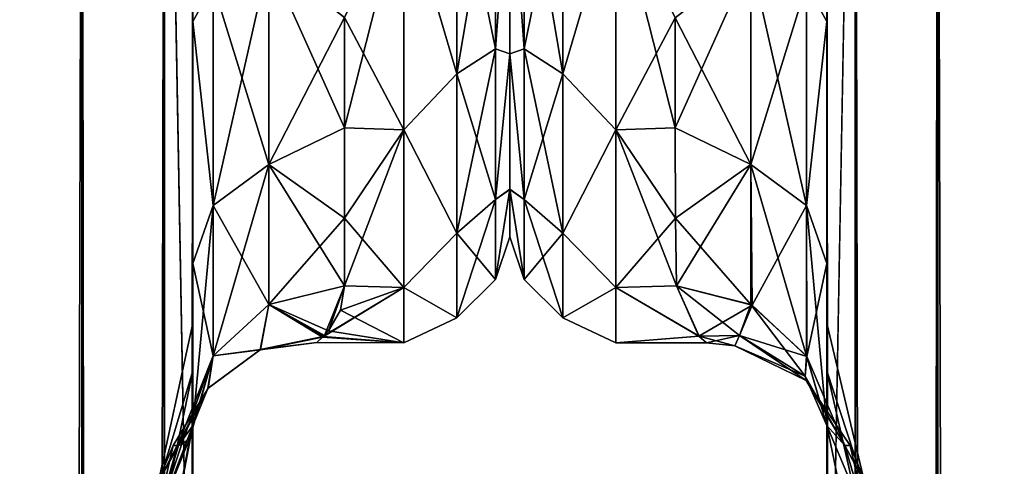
# Model space of a CAD drawing. Extents: x -23 to 470, y -1800 to 0.
# Tile 225 of 243: x 398 to 430, y -56 to -41. Entities that reach past the tile are written whole.
import ezdxf

# ---------------------------------------------------------------- set-up
doc = ezdxf.new("R2010")
doc.units = 0
doc.header["$LTSCALE"] = 61.050099
for name, color, linetype in [('421', 7, 'CONTINUOUS'), ('423', 7, 'CONTINUOUS'), ('425', 7, 'CONTINUOUS'), ('439', 7, 'CONTINUOUS'), ('443', 7, 'CONTINUOUS'), ('446', 7, 'CONTINUOUS'), ('449', 7, 'CONTINUOUS'), ('454', 7, 'CONTINUOUS'), ('455', 7, 'CONTINUOUS'), ('459', 7, 'CONTINUOUS'), ('475', 7, 'CONTINUOUS'), ('477', 7, 'CONTINUOUS'), ('482', 7, 'CONTINUOUS'), ('486', 7, 'CONTINUOUS'), ('488', 7, 'CONTINUOUS'), ('497', 7, 'CONTINUOUS'), ('498', 7, 'CONTINUOUS'), ('506', 7, 'CONTINUOUS'), ('509', 7, 'CONTINUOUS'), ('510', 7, 'CONTINUOUS'), ('512', 7, 'CONTINUOUS'), ('517', 7, 'CONTINUOUS'), ('535', 7, 'CONTINUOUS'), ('536', 7, 'CONTINUOUS')]:
    doc.layers.add(name, color=color, linetype=linetype)

msp = doc.modelspace()

# ---------------------------------------------------------------- linework, layer by layer
at = {"layer": '421', "linetype": 'CONTINUOUS'}
for points in [[(403.55, -51.35, 41.002), (403.55, -52.917, 33.148), (403.55, -12.5, 54), (403.55, -51.35, 41.002)], [(403.55, -12.5, 54), (403.55, -52.917, 33.148), (403.55, -31.824, 28.742), (403.55, -12.5, 54)], [(403.55, -52.918, 48.856), (403.55, -51.35, 41.002), (403.55, -12.5, 54), (403.55, -52.918, 48.856)], [(403.55, -57.387, 55.523), (403.55, -52.918, 48.856), (403.55, -12.5, 54), (403.55, -57.387, 55.523)], [(403.55, -13.067, 56.86), (403.55, -57.387, 55.523), (403.55, -12.5, 54), (403.55, -13.067, 56.86)], [(403.55, -12.5, -54), (403.55, -12.5, -24.51), (403.55, -52.917, -48.852), (403.55, -12.5, -54)], [(403.55, -52.917, -48.852), (403.55, -12.5, -24.51), (403.55, -51.35, -40.998), (403.55, -52.917, -48.852)], [(403.55, -51.35, -40.998), (403.55, -12.5, -24.51), (403.55, -21.765, -28.319), (403.55, -51.35, -40.998)], [(403.55, -13.067, -56.86), (403.55, -12.5, -54), (403.55, -57.384, -55.52), (403.55, -13.067, -56.86)], [(403.55, -57.384, -55.52), (403.55, -12.5, -54), (403.55, -52.917, -48.852), (403.55, -57.384, -55.52)], [(403.55, -13.5, 57.734), (403.55, -57.387, 55.523), (403.55, -13.067, 56.86), (403.55, -13.5, 57.734)], [(403.55, -13.5, -57.734), (403.55, -13.067, -56.86), (403.55, -64.08, -59.965), (403.55, -13.5, -57.734)], [(403.55, -64.08, -59.965), (403.55, -13.067, -56.86), (403.55, -57.384, -55.52), (403.55, -64.08, -59.965)], [(403.55, -14.695, 59.301), (403.55, -57.387, 55.523), (403.55, -13.5, 57.734), (403.55, -14.695, 59.301)], [(403.55, -14.695, -59.301), (403.55, -13.5, -57.734), (403.55, -64.08, -59.965), (403.55, -14.695, -59.301)], [(403.55, -64.083, 59.966), (403.55, -57.387, 55.523), (403.55, -14.695, 59.301), (403.55, -64.083, 59.966)], [(403.55, -16.266, 60.5), (403.55, -64.083, 59.966), (403.55, -14.695, 59.301), (403.55, -16.266, 60.5)], [(403.55, -16.266, -60.5), (403.55, -14.695, -59.301), (403.55, -64.08, -59.965), (403.55, -16.266, -60.5)], [(403.55, -17.135, 60.931), (403.55, -64.083, 59.966), (403.55, -16.266, 60.5), (403.55, -17.135, 60.931)], [(403.55, -17.135, -60.931), (403.55, -16.266, -60.5), (403.55, -71.85, -61.5), (403.55, -17.135, -60.931)], [(403.55, -71.85, -61.5), (403.55, -16.266, -60.5), (403.55, -64.08, -59.965), (403.55, -71.85, -61.5)], [(403.55, -20, 61.5), (403.55, -64.083, 59.966), (403.55, -17.135, 60.931), (403.55, -20, 61.5)], [(403.55, -20, -61.5), (403.55, -17.135, -60.931), (403.55, -71.85, -61.5), (403.55, -20, -61.5)], [(403.55, -71.85, 61.5), (403.55, -64.083, 59.966), (403.55, -20, 61.5), (403.55, -71.85, 61.5)], [(403.55, -52.918, -33.144), (403.55, -51.35, -40.998), (403.55, -21.765, -28.319), (403.55, -52.918, -33.144)], [(403.55, -31.824, -28.742), (403.55, -52.918, -33.144), (403.55, -21.765, -28.319), (403.55, -31.824, -28.742)], [(403.55, -52.917, 33.148), (403.55, -57.384, 26.48), (403.55, -31.824, 28.742), (403.55, -52.917, 33.148)], [(403.55, -31.824, 28.742), (403.55, -57.384, 26.48), (403.55, -41.401, 25.714), (403.55, -31.824, 28.742)], [(403.55, -57.387, -26.477), (403.55, -52.918, -33.144), (403.55, -31.824, -28.742), (403.55, -57.387, -26.477)], [(403.55, -41.401, -25.714), (403.55, -57.387, -26.477), (403.55, -31.824, -28.742), (403.55, -41.401, -25.714)], [(403.55, -64.08, 22.035), (403.55, -71.85, 20.5), (403.55, -41.401, 25.714), (403.55, -64.08, 22.035)], [(403.55, -41.401, 25.714), (403.55, -71.85, 20.5), (403.55, -49.38, 19.586), (403.55, -41.401, 25.714)], [(403.55, -57.384, 26.48), (403.55, -64.08, 22.035), (403.55, -41.401, 25.714), (403.55, -57.384, 26.48)], [(403.55, -64.083, -22.034), (403.55, -57.387, -26.477), (403.55, -41.401, -25.714), (403.55, -64.083, -22.034)], [(403.55, -49.379, -19.586), (403.55, -64.083, -22.034), (403.55, -41.401, -25.714), (403.55, -49.379, -19.586)], [(403.55, -71.85, -20.5), (403.55, -64.083, -22.034), (403.55, -49.379, -19.586), (403.55, -71.85, -20.5)], [(403.55, -65.15, -19.375), (403.55, -71.85, -20.5), (403.55, -49.379, -19.586), (403.55, -65.15, -19.375)], [(403.55, -59.263, -16.18), (403.55, -65.15, -19.375), (403.55, -49.379, -19.586), (403.55, -59.263, -16.18)], [(403.55, -54.723, -11.265), (403.55, -59.263, -16.18), (403.55, -49.379, -19.586), (403.55, -54.723, -11.265)], [(403.55, -59.281, 16.193), (403.55, -54.723, 11.265), (403.55, -49.38, 19.586), (403.55, -59.281, 16.193)], [(403.55, -65.203, 19.391), (403.55, -59.281, 16.193), (403.55, -49.38, 19.586), (403.55, -65.203, 19.391)], [(403.55, -71.85, 20.5), (403.55, -65.203, 19.391), (403.55, -49.38, 19.586), (403.55, -71.85, 20.5)]]:
    msp.add_3dface(points, dxfattribs=at)
at = {"layer": '423', "linetype": 'CONTINUOUS'}
for points in [[(414, -7.5, 0), (414, -9.067, 7.854), (414, -48.5, 0), (414, -7.5, 0)], [(414, -9.068, -7.855), (414, -7.5, 0), (414, -46.933, -7.854), (414, -9.068, -7.855)], [(414, -46.933, -7.854), (414, -7.5, 0), (414, -48.5, 0), (414, -46.933, -7.854)], [(414, -9.067, 7.854), (414, -13.536, 14.522), (414, -46.932, 7.855), (414, -9.067, 7.854)], [(414, -48.5, 0), (414, -9.067, 7.854), (414, -46.932, 7.855), (414, -48.5, 0)], [(414, -13.536, -14.522), (414, -9.068, -7.855), (414, -42.464, -14.522), (414, -13.536, -14.522)], [(414, -42.464, -14.522), (414, -9.068, -7.855), (414, -46.933, -7.854), (414, -42.464, -14.522)], [(414, -13.536, 14.522), (414, -20.235, 18.966), (414, -42.464, 14.522), (414, -13.536, 14.522)], [(414, -46.932, 7.855), (414, -13.536, 14.522), (414, -42.464, 14.522), (414, -46.932, 7.855)], [(414, -35.765, -18.966), (414, -13.536, -14.522), (414, -42.464, -14.522), (414, -35.765, -18.966)], [(414, -42.464, 14.522), (414, -20.235, 18.966), (414, -35.766, 18.966), (414, -42.464, 14.522)]]:
    msp.add_3dface(points, dxfattribs=at)
at = {"layer": '425', "linetype": 'CONTINUOUS'}
for points in [[(410.5, -44.971, 16.971), (410.5, -37.184, 22.173), (408.55, -44.9, 17.041), (410.5, -44.971, 16.971)], [(408.55, -44.9, 17.041), (410.5, -37.184, 22.173), (408.55, -41.271, 19.997), (408.55, -44.9, 17.041)], [(410.5, -37.184, -22.173), (410.5, -44.971, -16.971), (408.55, -41.271, -19.997), (410.5, -37.184, -22.173)], [(408.55, -41.271, -19.997), (410.5, -44.971, -16.971), (408.55, -44.9, -17.041), (408.55, -41.271, -19.997)], [(408.55, -47.886, 13.437), (410.5, -44.971, 16.971), (408.55, -44.9, 17.041), (408.55, -47.886, 13.437)], [(408.55, -44.9, -17.041), (410.5, -44.971, -16.971), (408.55, -47.886, -13.437), (408.55, -44.9, -17.041)], [(410.5, -50.173, 9.184), (410.5, -44.971, 16.971), (408.55, -50.115, 9.323), (410.5, -50.173, 9.184)], [(408.55, -50.115, 9.323), (410.5, -44.971, 16.971), (408.55, -47.886, 13.437), (408.55, -50.115, 9.323)], [(410.5, -44.971, -16.971), (410.5, -50.173, -9.184), (408.55, -47.886, -13.437), (410.5, -44.971, -16.971)], [(408.55, -47.886, -13.437), (410.5, -50.173, -9.184), (408.55, -50.115, -9.323), (408.55, -47.886, -13.437)], [(410.5, -52, 0), (410.5, -50.173, 9.184), (407.826, -51.81, 3.015), (410.5, -52, 0)], [(407.826, -51.81, 3.015), (410.5, -50.173, 9.184), (407.885, -51.752, 3.441), (407.826, -51.81, 3.015)], [(407.885, -51.752, 3.441), (410.5, -50.173, 9.184), (408.55, -50.115, 9.323), (407.885, -51.752, 3.441)], [(408.55, -50.115, -9.323), (410.5, -50.173, -9.184), (408.412, -50.917, -7.127), (408.55, -50.115, -9.323)], [(410.5, -50.173, -9.184), (410.5, -52, 0), (408.412, -50.917, -7.127), (410.5, -50.173, -9.184)], [(408.412, -50.917, -7.127), (410.5, -52, 0), (408.021, -51.594, -4.394), (408.412, -50.917, -7.127)], [(408.021, -51.594, -4.394), (410.5, -52, 0), (407.844, -51.79, -3.171), (408.021, -51.594, -4.394)], [(407.844, -51.79, -3.171), (410.5, -52, 0), (407.637, -51.981, -0.961), (407.844, -51.79, -3.171)], [(407.637, -51.981, -0.961), (410.5, -52, 0), (407.826, -51.81, 3.015), (407.637, -51.981, -0.961)]]:
    msp.add_3dface(points, dxfattribs=at)
at = {"layer": '439', "linetype": 'CONTINUOUS'}
for points in [[(399.889, -1780, -70.339), (395.834, -1780, -73.048), (399.889, -20, -70.339), (399.889, -1780, -70.339)], [(399.889, -20, -70.339), (395.834, -1780, -73.048), (395.834, -20, -73.048), (399.889, -20, -70.339)], [(402.598, -1780, -66.284), (399.889, -1780, -70.339), (402.598, -20, -66.284), (402.598, -1780, -66.284)], [(402.598, -20, -66.284), (399.889, -1780, -70.339), (399.889, -20, -70.339), (402.598, -20, -66.284)], [(403.55, -20, -61.5), (403.55, -71.85, -61.5), (402.598, -1780, -66.284), (403.55, -20, -61.5)], [(403.55, -20, -61.5), (402.598, -1780, -66.284), (402.598, -20, -66.284), (403.55, -20, -61.5)]]:
    msp.add_3dface(points, dxfattribs=at)
at = {"layer": '443', "linetype": 'CONTINUOUS'}
for points in [[(395.834, -1780, 73.048), (399.889, -1780, 70.339), (395.834, -20, 73.048), (395.834, -1780, 73.048)], [(395.834, -20, 73.048), (399.889, -1780, 70.339), (399.889, -20, 70.339), (395.834, -20, 73.048)], [(399.889, -1780, 70.339), (402.598, -1780, 66.284), (399.889, -20, 70.339), (399.889, -1780, 70.339)], [(399.889, -20, 70.339), (402.598, -1780, 66.284), (402.598, -20, 66.284), (399.889, -20, 70.339)], [(403.55, -71.85, 61.5), (403.55, -20, 61.5), (402.598, -20, 66.284), (403.55, -71.85, 61.5)], [(403.55, -1728.15, 61.5), (403.55, -71.85, 61.5), (402.598, -20, 66.284), (403.55, -1728.15, 61.5)], [(403.55, -1780, 61.5), (403.55, -1728.15, 61.5), (402.598, -20, 66.284), (403.55, -1780, 61.5)], [(402.598, -1780, 66.284), (403.55, -1780, 61.5), (402.598, -20, 66.284), (402.598, -1780, 66.284)]]:
    msp.add_3dface(points, dxfattribs=at)
at = {"layer": '446', "linetype": 'CONTINUOUS'}
for points in [[(403.55, -52.917, -48.852), (403.55, -51.35, -40.998), (402.324, -56.978, -43.622), (403.55, -52.917, -48.852)], [(403.55, -51.35, -40.998), (403.55, -52.918, -33.144), (402.324, -56.978, -38.378), (403.55, -51.35, -40.998)], [(402.324, -56.978, -43.622), (403.55, -51.35, -40.998), (402.324, -56.978, -38.378), (402.324, -56.978, -43.622)], [(403.55, -57.384, -55.52), (403.55, -52.917, -48.852), (402.324, -58.772, -48.551), (403.55, -57.384, -55.52)], [(402.324, -58.772, -48.551), (403.55, -52.917, -48.852), (402.324, -56.978, -43.622), (402.324, -58.772, -48.551)], [(403.55, -52.918, -33.144), (403.55, -57.387, -26.477), (402.324, -58.772, -33.449), (403.55, -52.918, -33.144)], [(402.324, -56.978, -38.378), (403.55, -52.918, -33.144), (402.324, -58.772, -33.449), (402.324, -56.978, -38.378)]]:
    msp.add_3dface(points, dxfattribs=at)
at = {"layer": '449', "linetype": 'CONTINUOUS'}
for points in [[(403.55, -52.917, 33.148), (403.55, -51.35, 41.002), (402.324, -56.978, 38.378), (403.55, -52.917, 33.148)], [(403.55, -51.35, 41.002), (403.55, -52.918, 48.856), (402.324, -56.978, 43.622), (403.55, -51.35, 41.002)], [(402.324, -56.978, 38.378), (403.55, -51.35, 41.002), (402.324, -56.978, 43.622), (402.324, -56.978, 38.378)], [(403.55, -57.384, 26.48), (403.55, -52.917, 33.148), (402.324, -58.772, 33.449), (403.55, -57.384, 26.48)], [(402.324, -58.772, 33.449), (403.55, -52.917, 33.148), (402.324, -56.978, 38.378), (402.324, -58.772, 33.449)], [(403.55, -52.918, 48.856), (403.55, -57.387, 55.523), (402.324, -58.772, 48.551), (403.55, -52.918, 48.856)], [(402.324, -56.978, 43.622), (403.55, -52.918, 48.856), (402.324, -58.772, 48.551), (402.324, -56.978, 43.622)]]:
    msp.add_3dface(points, dxfattribs=at)
at = {"layer": '454', "linetype": 'CONTINUOUS'}
for points in [[(403.55, -41.401, -25.714), (403.55, -31.824, -28.742), (404.219, -40.18, -23.537), (403.55, -41.401, -25.714)], [(406.05, -46.116, -16.745), (404.219, -40.18, -23.537), (406.051, -39.338, -21.909), (406.05, -46.116, -16.745)], [(408.55, -44.9, -17.041), (406.05, -46.116, -16.745), (406.051, -39.338, -21.909), (408.55, -44.9, -17.041)], [(408.55, -41.271, -19.997), (408.55, -44.9, -17.041), (406.051, -39.338, -21.909), (408.55, -41.271, -19.997)], [(404.219, -47.461, -17.989), (403.55, -41.401, -25.714), (404.219, -40.18, -23.537), (404.219, -47.461, -17.989)], [(404.219, -47.461, -17.989), (404.219, -40.18, -23.537), (406.05, -46.116, -16.745), (404.219, -47.461, -17.989)], [(403.55, -49.379, -19.586), (403.55, -41.401, -25.714), (404.219, -47.461, -17.989), (403.55, -49.379, -19.586)], [(408.55, -44.9, -17.041), (408.55, -47.886, -13.437), (406.05, -46.116, -16.745), (408.55, -44.9, -17.041)], [(406.05, -50.733, -9.583), (404.219, -47.461, -17.989), (406.05, -46.116, -16.745), (406.05, -50.733, -9.583)], [(408.55, -47.886, -13.437), (408.55, -50.115, -9.323), (406.05, -46.116, -16.745), (408.55, -47.886, -13.437)], [(408.55, -50.115, -9.323), (406.05, -50.733, -9.583), (406.05, -46.116, -16.745), (408.55, -50.115, -9.323)], [(404.219, -52.421, -10.295), (403.55, -49.379, -19.586), (404.219, -47.461, -17.989), (404.219, -52.421, -10.295)], [(406.05, -50.733, -9.583), (404.219, -52.421, -10.295), (404.219, -47.461, -17.989), (406.05, -50.733, -9.583)], [(403.55, -54.723, -11.265), (403.55, -49.379, -19.586), (404.219, -52.421, -10.295), (403.55, -54.723, -11.265)]]:
    msp.add_3dface(points, dxfattribs=at)
at = {"layer": '455', "linetype": 'CONTINUOUS'}
for points in [[(403.55, -31.824, 28.742), (403.55, -41.401, 25.714), (404.219, -40.18, 23.537), (403.55, -31.824, 28.742)], [(404.219, -40.18, 23.537), (404.219, -47.461, 17.989), (406.051, -39.338, 21.909), (404.219, -40.18, 23.537)], [(406.051, -39.338, 21.909), (404.219, -47.461, 17.989), (406.05, -46.116, 16.745), (406.051, -39.338, 21.909)], [(408.55, -41.271, 19.997), (406.051, -39.338, 21.909), (406.05, -46.116, 16.745), (408.55, -41.271, 19.997)], [(404.219, -40.18, 23.537), (403.55, -41.401, 25.714), (404.219, -47.461, 17.989), (404.219, -40.18, 23.537)], [(403.55, -41.401, 25.714), (403.55, -49.38, 19.586), (404.219, -47.461, 17.989), (403.55, -41.401, 25.714)], [(408.55, -44.9, 17.041), (408.55, -41.271, 19.997), (406.05, -46.116, 16.745), (408.55, -44.9, 17.041)], [(408.55, -47.886, 13.437), (408.55, -44.9, 17.041), (406.05, -46.116, 16.745), (408.55, -47.886, 13.437)], [(404.219, -47.461, 17.989), (404.219, -52.421, 10.295), (406.05, -46.116, 16.745), (404.219, -47.461, 17.989)], [(406.05, -46.116, 16.745), (404.219, -52.421, 10.295), (406.05, -50.733, 9.583), (406.05, -46.116, 16.745)], [(408.55, -47.886, 13.437), (406.05, -46.116, 16.745), (406.05, -50.733, 9.583), (408.55, -47.886, 13.437)], [(403.55, -49.38, 19.586), (403.55, -54.723, 11.265), (404.219, -47.461, 17.989), (403.55, -49.38, 19.586)], [(404.219, -47.461, 17.989), (403.55, -54.723, 11.265), (404.219, -52.421, 10.295), (404.219, -47.461, 17.989)], [(408.55, -50.115, 9.323), (408.55, -47.886, 13.437), (406.05, -50.733, 9.583), (408.55, -50.115, 9.323)]]:
    msp.add_3dface(points, dxfattribs=at)
at = {"layer": '459', "linetype": 'CONTINUOUS'}
for points in [[(413.532, -35.609, -20.907), (413.532, -42.301, -17.043), (412.25, -36.048, -22.112), (413.532, -35.609, -20.907)], [(413.532, -42.301, 17.043), (413.532, -35.609, 20.907), (412.25, -43.125, 18.026), (413.532, -42.301, 17.043)], [(412.25, -43.125, 18.026), (413.532, -35.609, 20.907), (412.25, -36.048, 22.112), (412.25, -43.125, 18.026)], [(413.532, -35.609, -20.907), (414, -35.765, -18.966), (413.532, -42.301, -17.043), (413.532, -35.609, -20.907)], [(413.532, -42.301, 17.043), (414, -35.766, 18.966), (413.532, -35.609, 20.907), (413.532, -42.301, 17.043)], [(414, -35.765, -18.966), (414, -42.464, -14.522), (413.532, -42.301, -17.043), (414, -35.765, -18.966)], [(414, -42.464, 14.522), (414, -35.766, 18.966), (413.532, -42.301, 17.043), (414, -42.464, 14.522)], [(410.5, -37.184, 22.173), (412.25, -43.125, 18.026), (412.25, -36.048, 22.112), (410.5, -37.184, 22.173)], [(410.5, -37.184, -22.173), (412.25, -36.048, -22.112), (412.25, -43.125, -18.026), (410.5, -37.184, -22.173)], [(412.25, -36.048, -22.112), (413.532, -42.301, -17.043), (412.25, -43.125, -18.026), (412.25, -36.048, -22.112)], [(410.5, -37.184, 22.173), (410.5, -44.971, 16.971), (412.25, -43.125, 18.026), (410.5, -37.184, 22.173)], [(410.5, -44.971, -16.971), (410.5, -37.184, -22.173), (412.25, -43.125, -18.026), (410.5, -44.971, -16.971)], [(413.532, -42.301, -17.043), (413.532, -47.268, -11.124), (412.25, -43.125, -18.026), (413.532, -42.301, -17.043)], [(413.532, -47.268, 11.124), (413.532, -42.301, 17.043), (412.25, -48.379, 11.766), (413.532, -47.268, 11.124)], [(412.25, -48.379, 11.766), (413.532, -42.301, 17.043), (412.25, -43.125, 18.026), (412.25, -48.379, 11.766)], [(413.532, -42.301, -17.043), (414, -42.464, -14.522), (413.532, -47.268, -11.124), (413.532, -42.301, -17.043)], [(413.532, -47.268, 11.124), (414, -42.464, 14.522), (413.532, -42.301, 17.043), (413.532, -47.268, 11.124)], [(414, -42.464, -14.522), (414, -46.933, -7.854), (413.532, -47.268, -11.124), (414, -42.464, -14.522)], [(414, -46.932, 7.855), (414, -42.464, 14.522), (413.532, -47.268, 11.124), (414, -46.932, 7.855)], [(410.5, -44.971, 16.971), (412.25, -48.379, 11.766), (412.25, -43.125, 18.026), (410.5, -44.971, 16.971)], [(410.5, -44.971, -16.971), (412.25, -43.125, -18.026), (412.25, -48.379, -11.766), (410.5, -44.971, -16.971)], [(412.25, -43.125, -18.026), (413.532, -47.268, -11.124), (412.25, -48.379, -11.766), (412.25, -43.125, -18.026)], [(410.5, -44.971, 16.971), (410.5, -50.173, 9.184), (412.25, -48.379, 11.766), (410.5, -44.971, 16.971)], [(410.5, -50.173, -9.184), (410.5, -44.971, -16.971), (412.25, -48.379, -11.766), (410.5, -50.173, -9.184)], [(414, -48.5, 0), (414, -46.932, 7.855), (413.532, -49.91, 3.863), (414, -48.5, 0)], [(413.532, -49.91, 3.863), (414, -46.932, 7.855), (413.532, -47.268, 11.124), (413.532, -49.91, 3.863)], [(414, -46.933, -7.854), (414, -48.5, 0), (413.532, -49.91, -3.863), (414, -46.933, -7.854)], [(413.532, -47.268, -11.124), (414, -46.933, -7.854), (413.532, -49.91, -3.863), (413.532, -47.268, -11.124)], [(413.532, -47.268, -11.124), (413.532, -49.91, -3.863), (412.25, -48.379, -11.766), (413.532, -47.268, -11.124)], [(413.532, -49.91, 3.863), (413.532, -47.268, 11.124), (412.25, -51.174, 4.086), (413.532, -49.91, 3.863)], [(412.25, -51.174, 4.086), (413.532, -47.268, 11.124), (412.25, -48.379, 11.766), (412.25, -51.174, 4.086)], [(410.5, -50.173, 9.184), (412.25, -51.174, 4.086), (412.25, -48.379, 11.766), (410.5, -50.173, 9.184)], [(410.5, -50.173, -9.184), (412.25, -48.379, -11.766), (412.25, -51.174, -4.086), (410.5, -50.173, -9.184)], [(412.25, -48.379, -11.766), (413.532, -49.91, -3.863), (412.25, -51.174, -4.086), (412.25, -48.379, -11.766)], [(413.532, -49.91, -3.863), (414, -48.5, 0), (413.532, -49.91, 3.863), (413.532, -49.91, -3.863)], [(413.532, -49.91, -3.863), (413.532, -49.91, 3.863), (412.25, -51.174, -4.086), (413.532, -49.91, -3.863)], [(412.25, -51.174, -4.086), (413.532, -49.91, 3.863), (412.25, -51.174, 4.086), (412.25, -51.174, -4.086)], [(410.5, -50.173, 9.184), (410.5, -52, 0), (412.25, -51.174, 4.086), (410.5, -50.173, 9.184)], [(410.5, -52, 0), (410.5, -50.173, -9.184), (412.25, -51.174, -4.086), (410.5, -52, 0)], [(410.5, -52, 0), (412.25, -51.174, -4.086), (412.25, -51.174, 4.086), (410.5, -52, 0)]]:
    msp.add_3dface(points, dxfattribs=at)
at = {"layer": '475', "linetype": 'CONTINUOUS'}
for points in [[(403.55, -54.723, 11.265), (403.55, -59.281, 16.193), (402.324, -61.171, 10.679), (403.55, -54.723, 11.265)], [(403.073, -55.382, 4.523), (403.55, -54.723, 11.265), (402.324, -57.898, 5.779), (403.073, -55.382, 4.523)], [(402.324, -57.898, 5.779), (403.55, -54.723, 11.265), (402.324, -61.171, 10.679), (402.324, -57.898, 5.779)], [(403.55, -59.263, -16.18), (403.55, -54.723, -11.265), (402.324, -61.171, -10.679), (403.55, -59.263, -16.18)], [(403.55, -54.723, -11.265), (403.452, -55.14, -8.906), (402.324, -61.171, -10.679), (403.55, -54.723, -11.265)], [(403.452, -55.14, -8.906), (403.173, -55.359, -5.709), (402.324, -57.898, -5.779), (403.452, -55.14, -8.906)], [(402.324, -61.171, -10.679), (403.452, -55.14, -8.906), (402.324, -57.898, -5.779), (402.324, -61.171, -10.679)], [(403.173, -55.359, -5.709), (403.046, -55.385, -4.176), (402.324, -57.898, -5.779), (403.173, -55.359, -5.709)], [(403.032, -55.384, 3.977), (403.073, -55.382, 4.523), (402.324, -56.748), (403.032, -55.384, 3.977)], [(402.324, -56.748), (403.073, -55.382, 4.523), (402.324, -57.898, 5.779), (402.324, -56.748)], [(402.898, -55.385, -1.286), (403.032, -55.384, 3.977), (402.324, -56.748), (402.898, -55.385, -1.286)], [(403.046, -55.385, -4.176), (402.898, -55.385, -1.286), (402.324, -57.898, -5.779), (403.046, -55.385, -4.176)], [(402.324, -57.898, -5.779), (402.898, -55.385, -1.286), (402.324, -56.748), (402.324, -57.898, -5.779)]]:
    msp.add_3dface(points, dxfattribs=at)
at = {"layer": '477', "linetype": 'CONTINUOUS'}
for points in [[(408.55, -50.115, -9.323), (408.021, -51.594, -4.394), (406.05, -50.733, -9.583), (408.55, -50.115, -9.323)], [(407.885, -51.752, 3.441), (408.55, -50.115, 9.323), (406.05, -50.733, 9.583), (407.885, -51.752, 3.441)], [(408.55, -50.115, -9.323), (408.412, -50.917, -7.127), (408.021, -51.594, -4.394), (408.55, -50.115, -9.323)], [(406.05, -50.733, 9.583), (404.219, -52.421, 10.295), (405.766, -52.224, 3.336), (406.05, -50.733, 9.583)], [(406.05, -50.733, -9.583), (405.777, -52.218, -3.345), (404.219, -52.421, -10.295), (406.05, -50.733, -9.583)], [(407.826, -51.81, 3.015), (406.05, -50.733, 9.583), (405.766, -52.224, 3.336), (407.826, -51.81, 3.015)], [(407.844, -51.79, -3.171), (405.777, -52.218, -3.345), (406.05, -50.733, -9.583), (407.844, -51.79, -3.171)], [(408.021, -51.594, -4.394), (407.844, -51.79, -3.171), (406.05, -50.733, -9.583), (408.021, -51.594, -4.394)], [(407.826, -51.81, 3.015), (407.885, -51.752, 3.441), (406.05, -50.733, 9.583), (407.826, -51.81, 3.015)], [(407.637, -51.981, -0.961), (407.826, -51.81, 3.015), (405.766, -52.224, 3.336), (407.637, -51.981, -0.961)], [(407.844, -51.79, -3.171), (407.637, -51.981, -0.961), (405.777, -52.218, -3.345), (407.844, -51.79, -3.171)], [(405.766, -52.224, 3.336), (404.219, -52.421, 10.295), (404.045, -53.497, 3.685), (405.766, -52.224, 3.336)], [(404.049, -53.492, -3.695), (405.766, -52.224, 3.336), (404.045, -53.497, 3.685), (404.049, -53.492, -3.695)], [(405.777, -52.218, -3.345), (404.049, -53.492, -3.695), (404.219, -52.421, -10.295), (405.777, -52.218, -3.345)], [(404.049, -53.492, -3.695), (405.777, -52.218, -3.345), (405.766, -52.224, 3.336), (404.049, -53.492, -3.695)], [(405.777, -52.218, -3.345), (407.637, -51.981, -0.961), (405.766, -52.224, 3.336), (405.777, -52.218, -3.345)], [(403.046, -55.385, -4.176), (403.173, -55.359, -5.709), (404.219, -52.421, -10.295), (403.046, -55.385, -4.176)], [(404.049, -53.492, -3.695), (403.046, -55.385, -4.176), (404.219, -52.421, -10.295), (404.049, -53.492, -3.695)], [(403.173, -55.359, -5.709), (403.452, -55.14, -8.906), (404.219, -52.421, -10.295), (403.173, -55.359, -5.709)], [(403.452, -55.14, -8.906), (403.55, -54.723, -11.265), (404.219, -52.421, -10.295), (403.452, -55.14, -8.906)], [(404.219, -52.421, 10.295), (403.55, -54.723, 11.265), (404.045, -53.497, 3.685), (404.219, -52.421, 10.295)], [(403.032, -55.384, 3.977), (402.898, -55.385, -1.286), (404.049, -53.492, -3.695), (403.032, -55.384, 3.977)], [(402.898, -55.385, -1.286), (403.046, -55.385, -4.176), (404.049, -53.492, -3.695), (402.898, -55.385, -1.286)], [(403.032, -55.384, 3.977), (404.049, -53.492, -3.695), (404.045, -53.497, 3.685), (403.032, -55.384, 3.977)], [(403.073, -55.382, 4.523), (403.032, -55.384, 3.977), (404.045, -53.497, 3.685), (403.073, -55.382, 4.523)], [(403.55, -54.723, 11.265), (403.073, -55.382, 4.523), (404.045, -53.497, 3.685), (403.55, -54.723, 11.265)]]:
    msp.add_3dface(points, dxfattribs=at)
at = {"layer": '482', "linetype": 'CONTINUOUS'}
for points in [[(424.45, -51.35, -40.998), (424.45, -52.918, -33.144), (424.45, -12.5, -54), (424.45, -51.35, -40.998)], [(424.45, -12.5, -54), (424.45, -52.918, -33.144), (424.45, -31.825, -28.742), (424.45, -12.5, -54)], [(424.45, -52.917, -48.852), (424.45, -51.35, -40.998), (424.45, -12.5, -54), (424.45, -52.917, -48.852)], [(424.45, -57.384, -55.52), (424.45, -52.917, -48.852), (424.45, -12.5, -54), (424.45, -57.384, -55.52)], [(424.45, -13.067, -56.86), (424.45, -57.384, -55.52), (424.45, -12.5, -54), (424.45, -13.067, -56.86)], [(424.45, -12.5, 54), (424.45, -12.5, 24.51), (424.45, -52.918, 48.856), (424.45, -12.5, 54)], [(424.45, -52.918, 48.856), (424.45, -12.5, 24.51), (424.45, -51.35, 41.002), (424.45, -52.918, 48.856)], [(424.45, -51.35, 41.002), (424.45, -12.5, 24.51), (424.45, -21.765, 28.319), (424.45, -51.35, 41.002)], [(424.45, -13.067, 56.86), (424.45, -12.5, 54), (424.45, -57.387, 55.523), (424.45, -13.067, 56.86)], [(424.45, -57.387, 55.523), (424.45, -12.5, 54), (424.45, -52.918, 48.856), (424.45, -57.387, 55.523)], [(424.45, -13.5, -57.734), (424.45, -57.384, -55.52), (424.45, -13.067, -56.86), (424.45, -13.5, -57.734)], [(424.45, -13.5, 57.734), (424.45, -13.067, 56.86), (424.45, -64.083, 59.966), (424.45, -13.5, 57.734)], [(424.45, -64.083, 59.966), (424.45, -13.067, 56.86), (424.45, -57.387, 55.523), (424.45, -64.083, 59.966)], [(424.45, -14.695, -59.301), (424.45, -57.384, -55.52), (424.45, -13.5, -57.734), (424.45, -14.695, -59.301)], [(424.45, -14.695, 59.301), (424.45, -13.5, 57.734), (424.45, -64.083, 59.966), (424.45, -14.695, 59.301)], [(424.45, -64.08, -59.965), (424.45, -57.384, -55.52), (424.45, -14.695, -59.301), (424.45, -64.08, -59.965)], [(424.45, -16.266, -60.5), (424.45, -64.08, -59.965), (424.45, -14.695, -59.301), (424.45, -16.266, -60.5)], [(424.45, -16.266, 60.5), (424.45, -14.695, 59.301), (424.45, -64.083, 59.966), (424.45, -16.266, 60.5)], [(424.45, -17.135, -60.931), (424.45, -64.08, -59.965), (424.45, -16.266, -60.5), (424.45, -17.135, -60.931)], [(424.45, -17.135, 60.931), (424.45, -16.266, 60.5), (424.45, -71.85, 61.5), (424.45, -17.135, 60.931)], [(424.45, -71.85, 61.5), (424.45, -16.266, 60.5), (424.45, -64.083, 59.966), (424.45, -71.85, 61.5)], [(424.45, -20, -61.5), (424.45, -64.08, -59.965), (424.45, -17.135, -60.931), (424.45, -20, -61.5)], [(424.45, -20, 61.5), (424.45, -17.135, 60.931), (424.45, -71.85, 61.5), (424.45, -20, 61.5)], [(424.45, -71.85, -61.5), (424.45, -64.08, -59.965), (424.45, -20, -61.5), (424.45, -71.85, -61.5)], [(424.45, -52.917, 33.148), (424.45, -51.35, 41.002), (424.45, -21.765, 28.319), (424.45, -52.917, 33.148)], [(424.45, -31.824, 28.742), (424.45, -52.917, 33.148), (424.45, -21.765, 28.319), (424.45, -31.824, 28.742)], [(424.45, -57.384, 26.48), (424.45, -52.917, 33.148), (424.45, -31.824, 28.742), (424.45, -57.384, 26.48)], [(424.45, -41.401, 25.714), (424.45, -57.384, 26.48), (424.45, -31.824, 28.742), (424.45, -41.401, 25.714)], [(424.45, -52.918, -33.144), (424.45, -57.387, -26.477), (424.45, -31.825, -28.742), (424.45, -52.918, -33.144)], [(424.45, -31.825, -28.742), (424.45, -57.387, -26.477), (424.45, -41.402, -25.714), (424.45, -31.825, -28.742)], [(424.45, -64.08, 22.035), (424.45, -57.384, 26.48), (424.45, -41.401, 25.714), (424.45, -64.08, 22.035)], [(424.45, -49.379, 19.586), (424.45, -64.08, 22.035), (424.45, -41.401, 25.714), (424.45, -49.379, 19.586)], [(424.45, -64.083, -22.034), (424.45, -71.85, -20.5), (424.45, -41.402, -25.714), (424.45, -64.083, -22.034)], [(424.45, -41.402, -25.714), (424.45, -71.85, -20.5), (424.45, -49.38, -19.586), (424.45, -41.402, -25.714)], [(424.45, -57.387, -26.477), (424.45, -64.083, -22.034), (424.45, -41.402, -25.714), (424.45, -57.387, -26.477)], [(424.45, -71.85, 20.5), (424.45, -64.08, 22.035), (424.45, -49.379, 19.586), (424.45, -71.85, 20.5)], [(424.45, -65.081, 19.353), (424.45, -71.85, 20.5), (424.45, -49.379, 19.586), (424.45, -65.081, 19.353)], [(424.45, -59.231, 16.154), (424.45, -65.081, 19.353), (424.45, -49.379, 19.586), (424.45, -59.231, 16.154)], [(424.45, -54.723, 11.265), (424.45, -59.231, 16.154), (424.45, -49.379, 19.586), (424.45, -54.723, 11.265)], [(424.45, -59.283, -16.194), (424.45, -54.723, -11.265), (424.45, -49.38, -19.586), (424.45, -59.283, -16.194)], [(424.45, -65.205, -19.392), (424.45, -59.283, -16.194), (424.45, -49.38, -19.586), (424.45, -65.205, -19.392)], [(424.45, -71.85, -20.5), (424.45, -65.205, -19.392), (424.45, -49.38, -19.586), (424.45, -71.85, -20.5)]]:
    msp.add_3dface(points, dxfattribs=at)
at = {"layer": '486', "linetype": 'CONTINUOUS'}
for points in [[(414, -7.5, 0), (414, -9.067, -7.854), (414, -48.5, 0), (414, -7.5, 0)], [(414, -9.068, 7.855), (414, -7.5, 0), (414, -46.933, 7.854), (414, -9.068, 7.855)], [(414, -46.933, 7.854), (414, -7.5, 0), (414, -48.5, 0), (414, -46.933, 7.854)], [(414, -9.067, -7.854), (414, -13.536, -14.522), (414, -46.932, -7.855), (414, -9.067, -7.854)], [(414, -48.5, 0), (414, -9.067, -7.854), (414, -46.932, -7.855), (414, -48.5, 0)], [(414, -13.536, 14.522), (414, -9.068, 7.855), (414, -42.464, 14.522), (414, -13.536, 14.522)], [(414, -42.464, 14.522), (414, -9.068, 7.855), (414, -46.933, 7.854), (414, -42.464, 14.522)], [(414, -13.536, -14.522), (414, -20.235, -18.966), (414, -42.464, -14.522), (414, -13.536, -14.522)], [(414, -46.932, -7.855), (414, -13.536, -14.522), (414, -42.464, -14.522), (414, -46.932, -7.855)], [(414, -35.765, 18.966), (414, -13.536, 14.522), (414, -42.464, 14.522), (414, -35.765, 18.966)], [(414, -42.464, -14.522), (414, -20.235, -18.966), (414, -35.766, -18.966), (414, -42.464, -14.522)]]:
    msp.add_3dface(points, dxfattribs=at)
at = {"layer": '488', "linetype": 'CONTINUOUS'}
for points in [[(417.5, -44.971, -16.971), (417.5, -37.184, -22.173), (419.446, -44.905, -17.036), (417.5, -44.971, -16.971)], [(419.446, -44.905, -17.036), (417.5, -37.184, -22.173), (419.45, -41.276, -19.994), (419.446, -44.905, -17.036)], [(417.5, -37.184, 22.173), (417.5, -44.971, 16.971), (419.45, -41.276, 19.994), (417.5, -37.184, 22.173)], [(419.45, -41.276, 19.994), (417.5, -44.971, 16.971), (419.446, -44.905, 17.036), (419.45, -41.276, 19.994)], [(419.461, -47.889, -13.433), (417.5, -44.971, -16.971), (419.446, -44.905, -17.036), (419.461, -47.889, -13.433)], [(419.446, -44.905, 17.036), (417.5, -44.971, 16.971), (419.461, -47.889, 13.433), (419.446, -44.905, 17.036)], [(417.5, -50.173, -9.184), (417.5, -44.971, -16.971), (419.5, -50.115, -9.323), (417.5, -50.173, -9.184)], [(419.5, -50.115, -9.323), (417.5, -44.971, -16.971), (419.461, -47.889, -13.433), (419.5, -50.115, -9.323)], [(417.5, -44.971, 16.971), (417.5, -50.173, 9.184), (419.461, -47.889, 13.433), (417.5, -44.971, 16.971)], [(419.461, -47.889, 13.433), (417.5, -50.173, 9.184), (419.5, -50.115, 9.323), (419.461, -47.889, 13.433)], [(420.239, -51.774, -3.283), (417.5, -50.173, -9.184), (419.5, -50.115, -9.323), (420.239, -51.774, -3.283)], [(419.5, -50.115, 9.323), (417.5, -50.173, 9.184), (420.237, -51.773, 3.295), (419.5, -50.115, 9.323)], [(417.5, -52, 0), (417.5, -50.173, -9.184), (420.239, -51.774, -3.283), (417.5, -52, 0)], [(417.5, -50.173, 9.184), (417.5, -52, 0), (420.237, -51.773, 3.295), (417.5, -50.173, 9.184)], [(420.237, -51.773, 3.295), (417.5, -52, 0), (420.486, -52, 0.013), (420.237, -51.773, 3.295)], [(420.486, -52, 0.013), (417.5, -52, 0), (420.239, -51.774, -3.283), (420.486, -52, 0.013)]]:
    msp.add_3dface(points, dxfattribs=at)
at = {"layer": '497', "linetype": 'CONTINUOUS'}
for points in [[(424.45, -20, 61.5), (424.45, -71.85, 61.5), (425.402, -1780, 66.284), (424.45, -20, 61.5)], [(424.45, -20, 61.5), (425.402, -1780, 66.284), (425.402, -20, 66.284), (424.45, -20, 61.5)], [(425.402, -1780, 66.284), (428.111, -1780, 70.339), (425.402, -20, 66.284), (425.402, -1780, 66.284)], [(428.111, -1780, 70.339), (428.111, -20, 70.339), (425.402, -20, 66.284), (428.111, -1780, 70.339)], [(428.111, -1780, 70.339), (432.16, -1780, 73.046), (428.111, -20, 70.339), (428.111, -1780, 70.339)], [(432.16, -1780, 73.046), (432.16, -20, 73.046), (428.111, -20, 70.339), (432.16, -1780, 73.046)]]:
    msp.add_3dface(points, dxfattribs=at)
at = {"layer": '498', "linetype": 'CONTINUOUS'}
for points in [[(424.45, -71.85, -61.5), (424.45, -20, -61.5), (425.402, -20, -66.284), (424.45, -71.85, -61.5)], [(424.45, -1728.15, -61.5), (424.45, -71.85, -61.5), (425.402, -20, -66.284), (424.45, -1728.15, -61.5)], [(424.45, -1780, -61.5), (424.45, -1728.15, -61.5), (425.402, -20, -66.284), (424.45, -1780, -61.5)], [(425.402, -1780, -66.284), (424.45, -1780, -61.5), (425.402, -20, -66.284), (425.402, -1780, -66.284)], [(428.111, -1780, -70.339), (425.402, -1780, -66.284), (428.111, -20, -70.339), (428.111, -1780, -70.339)], [(425.402, -1780, -66.284), (425.402, -20, -66.284), (428.111, -20, -70.339), (425.402, -1780, -66.284)], [(432.16, -1780, -73.046), (428.111, -1780, -70.339), (432.16, -20, -73.046), (432.16, -1780, -73.046)], [(428.111, -1780, -70.339), (428.111, -20, -70.339), (432.16, -20, -73.046), (428.111, -1780, -70.339)]]:
    msp.add_3dface(points, dxfattribs=at)
at = {"layer": '506', "linetype": 'CONTINUOUS'}
for points in [[(424.45, -52.918, -33.144), (424.45, -51.35, -40.998), (425.788, -57.003, -38.382), (424.45, -52.918, -33.144)], [(424.45, -51.35, -40.998), (424.45, -52.917, -48.852), (425.788, -57.003, -43.618), (424.45, -51.35, -40.998)], [(425.788, -57.003, -38.382), (424.45, -51.35, -40.998), (425.788, -57.003, -43.618), (425.788, -57.003, -38.382)], [(424.45, -52.917, -48.852), (424.45, -57.384, -55.52), (425.788, -58.793, -48.538), (424.45, -52.917, -48.852)], [(425.788, -57.003, -43.618), (424.45, -52.917, -48.852), (425.788, -58.793, -48.538), (425.788, -57.003, -43.618)], [(424.45, -57.387, -26.477), (424.45, -52.918, -33.144), (425.788, -58.793, -33.462), (424.45, -57.387, -26.477)], [(425.788, -58.793, -33.462), (424.45, -52.918, -33.144), (425.788, -57.003, -38.382), (425.788, -58.793, -33.462)]]:
    msp.add_3dface(points, dxfattribs=at)
at = {"layer": '509', "linetype": 'CONTINUOUS'}
for points in [[(424.45, -52.918, 48.856), (424.45, -51.35, 41.002), (425.788, -57.003, 43.618), (424.45, -52.918, 48.856)], [(424.45, -51.35, 41.002), (424.45, -52.917, 33.148), (425.788, -57.003, 38.382), (424.45, -51.35, 41.002)], [(425.788, -57.003, 43.618), (424.45, -51.35, 41.002), (425.788, -57.003, 38.382), (425.788, -57.003, 43.618)], [(424.45, -52.917, 33.148), (424.45, -57.384, 26.48), (425.788, -58.793, 33.462), (424.45, -52.917, 33.148)], [(425.788, -57.003, 38.382), (424.45, -52.917, 33.148), (425.788, -58.793, 33.462), (425.788, -57.003, 38.382)], [(424.45, -57.387, 55.523), (424.45, -52.918, 48.856), (425.788, -58.793, 48.538), (424.45, -57.387, 55.523)], [(425.788, -58.793, 48.538), (424.45, -52.918, 48.856), (425.788, -57.003, 43.618), (425.788, -58.793, 48.538)]]:
    msp.add_3dface(points, dxfattribs=at)
at = {"layer": '510', "linetype": 'CONTINUOUS'}
for points in [[(424.45, -41.401, 25.714), (424.45, -31.824, 28.742), (423.781, -40.18, 23.536), (424.45, -41.401, 25.714)], [(419.45, -41.276, 19.994), (419.446, -44.905, 17.036), (421.947, -39.338, 21.909), (419.45, -41.276, 19.994)], [(421.947, -39.338, 21.909), (419.446, -44.905, 17.036), (421.947, -46.115, 16.744), (421.947, -39.338, 21.909)], [(421.947, -39.338, 21.909), (421.947, -46.115, 16.744), (423.781, -40.18, 23.536), (421.947, -39.338, 21.909)], [(421.947, -46.115, 16.744), (423.781, -47.461, 17.988), (423.781, -40.18, 23.536), (421.947, -46.115, 16.744)], [(423.781, -47.461, 17.988), (424.45, -41.401, 25.714), (423.781, -40.18, 23.536), (423.781, -47.461, 17.988)], [(424.45, -49.379, 19.586), (424.45, -41.401, 25.714), (423.781, -47.461, 17.988), (424.45, -49.379, 19.586)], [(419.446, -44.905, 17.036), (419.461, -47.889, 13.433), (421.947, -46.115, 16.744), (419.446, -44.905, 17.036)], [(419.461, -47.889, 13.433), (419.5, -50.115, 9.323), (421.947, -46.115, 16.744), (419.461, -47.889, 13.433)], [(419.5, -50.115, 9.323), (421.994, -50.756, 9.593), (421.947, -46.115, 16.744), (419.5, -50.115, 9.323)], [(421.947, -46.115, 16.744), (421.994, -50.756, 9.593), (423.781, -47.461, 17.988), (421.947, -46.115, 16.744)], [(421.994, -50.756, 9.593), (423.797, -52.446, 10.305), (423.781, -47.461, 17.988), (421.994, -50.756, 9.593)], [(423.797, -52.446, 10.305), (424.45, -49.379, 19.586), (423.781, -47.461, 17.988), (423.797, -52.446, 10.305)], [(424.45, -54.723, 11.265), (424.45, -49.379, 19.586), (423.797, -52.446, 10.305), (424.45, -54.723, 11.265)]]:
    msp.add_3dface(points, dxfattribs=at)
at = {"layer": '512', "linetype": 'CONTINUOUS'}
for points in [[(424.45, -31.825, -28.742), (424.45, -41.402, -25.714), (423.781, -40.18, -23.536), (424.45, -31.825, -28.742)], [(421.947, -46.115, -16.744), (419.45, -41.276, -19.994), (421.947, -39.338, -21.908), (421.947, -46.115, -16.744)], [(421.947, -46.115, -16.744), (421.947, -39.338, -21.908), (423.781, -47.461, -17.988), (421.947, -46.115, -16.744)], [(421.947, -39.338, -21.908), (423.781, -40.18, -23.536), (423.781, -47.461, -17.988), (421.947, -39.338, -21.908)], [(423.781, -40.18, -23.536), (424.45, -41.402, -25.714), (423.781, -47.461, -17.988), (423.781, -40.18, -23.536)], [(419.446, -44.905, -17.036), (419.45, -41.276, -19.994), (421.947, -46.115, -16.744), (419.446, -44.905, -17.036)], [(424.45, -41.402, -25.714), (424.45, -49.38, -19.586), (423.781, -47.461, -17.988), (424.45, -41.402, -25.714)], [(419.461, -47.889, -13.433), (419.446, -44.905, -17.036), (421.947, -46.115, -16.744), (419.461, -47.889, -13.433)], [(421.947, -50.731, -9.582), (419.461, -47.889, -13.433), (421.947, -46.115, -16.744), (421.947, -50.731, -9.582)], [(421.947, -46.115, -16.744), (423.781, -47.461, -17.988), (423.781, -52.42, -10.294), (421.947, -46.115, -16.744)], [(421.947, -46.115, -16.744), (423.781, -52.42, -10.294), (421.947, -50.731, -9.582), (421.947, -46.115, -16.744)], [(424.45, -49.38, -19.586), (424.45, -54.723, -11.265), (423.781, -47.461, -17.988), (424.45, -49.38, -19.586)], [(423.781, -47.461, -17.988), (424.45, -54.723, -11.265), (423.781, -52.42, -10.294), (423.781, -47.461, -17.988)], [(419.5, -50.115, -9.323), (419.461, -47.889, -13.433), (421.947, -50.731, -9.582), (419.5, -50.115, -9.323)]]:
    msp.add_3dface(points, dxfattribs=at)
at = {"layer": '517', "linetype": 'CONTINUOUS'}
for points in [[(414.468, -35.609, 20.907), (414, -35.765, 18.966), (414.468, -42.301, 17.043), (414.468, -35.609, 20.907)], [(414.468, -42.301, -17.043), (414, -35.766, -18.966), (414.468, -35.609, -20.907), (414.468, -42.301, -17.043)], [(414.468, -35.609, 20.907), (414.468, -42.301, 17.043), (415.75, -36.048, 22.112), (414.468, -35.609, 20.907)], [(414.468, -42.301, -17.043), (414.468, -35.609, -20.907), (415.75, -43.125, -18.026), (414.468, -42.301, -17.043)], [(415.75, -43.125, -18.026), (414.468, -35.609, -20.907), (415.75, -36.048, -22.112), (415.75, -43.125, -18.026)], [(414, -35.765, 18.966), (414, -42.464, 14.522), (414.468, -42.301, 17.043), (414, -35.765, 18.966)], [(414, -42.464, -14.522), (414, -35.766, -18.966), (414.468, -42.301, -17.043), (414, -42.464, -14.522)], [(415.75, -36.048, 22.112), (414.468, -42.301, 17.043), (415.75, -43.125, 18.026), (415.75, -36.048, 22.112)], [(417.5, -37.184, -22.173), (415.75, -43.125, -18.026), (415.75, -36.048, -22.112), (417.5, -37.184, -22.173)], [(417.5, -37.184, 22.173), (415.75, -36.048, 22.112), (415.75, -43.125, 18.026), (417.5, -37.184, 22.173)], [(417.5, -37.184, -22.173), (417.5, -44.971, -16.971), (415.75, -43.125, -18.026), (417.5, -37.184, -22.173)], [(417.5, -44.971, 16.971), (417.5, -37.184, 22.173), (415.75, -43.125, 18.026), (417.5, -44.971, 16.971)], [(414.468, -42.301, 17.043), (414, -42.464, 14.522), (414.468, -47.268, 11.124), (414.468, -42.301, 17.043)], [(414.468, -47.268, -11.124), (414, -42.464, -14.522), (414.468, -42.301, -17.043), (414.468, -47.268, -11.124)], [(414, -42.464, 14.522), (414, -46.933, 7.854), (414.468, -47.268, 11.124), (414, -42.464, 14.522)], [(414, -46.932, -7.855), (414, -42.464, -14.522), (414.468, -47.268, -11.124), (414, -46.932, -7.855)], [(414.468, -42.301, 17.043), (414.468, -47.268, 11.124), (415.75, -43.125, 18.026), (414.468, -42.301, 17.043)], [(414.468, -47.268, -11.124), (414.468, -42.301, -17.043), (415.75, -48.379, -11.766), (414.468, -47.268, -11.124)], [(415.75, -48.379, -11.766), (414.468, -42.301, -17.043), (415.75, -43.125, -18.026), (415.75, -48.379, -11.766)], [(415.75, -43.125, 18.026), (414.468, -47.268, 11.124), (415.75, -48.379, 11.766), (415.75, -43.125, 18.026)], [(417.5, -44.971, -16.971), (415.75, -48.379, -11.766), (415.75, -43.125, -18.026), (417.5, -44.971, -16.971)], [(417.5, -44.971, 16.971), (415.75, -43.125, 18.026), (415.75, -48.379, 11.766), (417.5, -44.971, 16.971)], [(417.5, -44.971, -16.971), (417.5, -50.173, -9.184), (415.75, -48.379, -11.766), (417.5, -44.971, -16.971)], [(417.5, -50.173, 9.184), (417.5, -44.971, 16.971), (415.75, -48.379, 11.766), (417.5, -50.173, 9.184)], [(414, -48.5, 0), (414, -46.932, -7.855), (414.468, -49.91, -3.863), (414, -48.5, 0)], [(414.468, -49.91, -3.863), (414, -46.932, -7.855), (414.468, -47.268, -11.124), (414.468, -49.91, -3.863)], [(414, -46.933, 7.854), (414, -48.5, 0), (414.468, -49.91, 3.863), (414, -46.933, 7.854)], [(414.468, -47.268, 11.124), (414, -46.933, 7.854), (414.468, -49.91, 3.863), (414.468, -47.268, 11.124)], [(414.468, -47.268, 11.124), (414.468, -49.91, 3.863), (415.75, -48.379, 11.766), (414.468, -47.268, 11.124)], [(414.468, -49.91, -3.863), (414.468, -47.268, -11.124), (415.75, -51.174, -4.086), (414.468, -49.91, -3.863)], [(415.75, -51.174, -4.086), (414.468, -47.268, -11.124), (415.75, -48.379, -11.766), (415.75, -51.174, -4.086)], [(414.468, -49.91, 3.863), (414, -48.5, 0), (414.468, -49.91, -3.863), (414.468, -49.91, 3.863)], [(415.75, -48.379, 11.766), (414.468, -49.91, 3.863), (415.75, -51.174, 4.086), (415.75, -48.379, 11.766)], [(417.5, -50.173, -9.184), (415.75, -51.174, -4.086), (415.75, -48.379, -11.766), (417.5, -50.173, -9.184)], [(417.5, -50.173, 9.184), (415.75, -48.379, 11.766), (415.75, -51.174, 4.086), (417.5, -50.173, 9.184)], [(414.468, -49.91, 3.863), (414.468, -49.91, -3.863), (415.75, -51.174, 4.086), (414.468, -49.91, 3.863)], [(415.75, -51.174, 4.086), (414.468, -49.91, -3.863), (415.75, -51.174, -4.086), (415.75, -51.174, 4.086)], [(417.5, -50.173, -9.184), (417.5, -52, 0), (415.75, -51.174, -4.086), (417.5, -50.173, -9.184)], [(417.5, -52, 0), (417.5, -50.173, 9.184), (415.75, -51.174, 4.086), (417.5, -52, 0)], [(417.5, -52, 0), (415.75, -51.174, 4.086), (415.75, -51.174, -4.086), (417.5, -52, 0)]]:
    msp.add_3dface(points, dxfattribs=at)
at = {"layer": '535', "linetype": 'CONTINUOUS'}
for points in [[(424.45, -54.723, -11.265), (424.45, -59.283, -16.194), (425.788, -61.189, -10.661), (424.45, -54.723, -11.265)], [(425.046, -55.384, -4.283), (424.45, -54.723, -11.265), (425.788, -57.921, -5.77), (425.046, -55.384, -4.283)], [(425.788, -57.921, -5.77), (424.45, -54.723, -11.265), (425.788, -61.189, -10.661), (425.788, -57.921, -5.77)], [(424.45, -59.231, 16.154), (424.45, -54.723, 11.265), (425.788, -61.189, 10.661), (424.45, -59.231, 16.154)], [(424.45, -54.723, 11.265), (425.045, -55.383, 4.299), (425.788, -57.921, 5.77), (424.45, -54.723, 11.265)], [(425.788, -61.189, 10.661), (424.45, -54.723, 11.265), (425.788, -57.921, 5.77), (425.788, -61.189, 10.661)], [(425.045, -55.383, 4.299), (425.219, -55.385, 0.016), (425.788, -57.921, 5.77), (425.045, -55.383, 4.299)], [(425.219, -55.385, 0.016), (425.046, -55.384, -4.283), (425.788, -56.774), (425.219, -55.385, 0.016)], [(425.788, -56.774), (425.046, -55.384, -4.283), (425.788, -57.921, -5.77), (425.788, -56.774)], [(425.788, -57.921, 5.77), (425.219, -55.385, 0.016), (425.788, -56.774), (425.788, -57.921, 5.77)]]:
    msp.add_3dface(points, dxfattribs=at)
at = {"layer": '536', "linetype": 'CONTINUOUS'}
for points in [[(419.5, -50.115, 9.323), (420.237, -51.773, 3.295), (421.994, -50.756, 9.593), (419.5, -50.115, 9.323)], [(420.239, -51.774, -3.283), (419.5, -50.115, -9.323), (421.569, -51.752, -4.843), (420.239, -51.774, -3.283)], [(419.5, -50.115, -9.323), (421.947, -50.731, -9.582), (421.569, -51.752, -4.843), (419.5, -50.115, -9.323)], [(420.237, -51.773, 3.295), (421.569, -51.752, 4.843), (421.994, -50.756, 9.593), (420.237, -51.773, 3.295)], [(421.947, -50.731, -9.582), (423.739, -53.095, -5.381), (421.569, -51.752, -4.843), (421.947, -50.731, -9.582)], [(421.569, -51.752, 4.843), (423.797, -52.446, 10.305), (421.994, -50.756, 9.593), (421.569, -51.752, 4.843)], [(421.947, -50.731, -9.582), (423.781, -52.42, -10.294), (423.739, -53.095, -5.381), (421.947, -50.731, -9.582)], [(420.237, -51.773, 3.295), (420.486, -52, 0.013), (421.569, -51.752, 4.843), (420.237, -51.773, 3.295)], [(420.239, -51.774, -3.283), (421.569, -51.752, -4.843), (421.421, -52.095, 0), (420.239, -51.774, -3.283)], [(420.486, -52, 0.013), (420.239, -51.774, -3.283), (421.421, -52.095, 0), (420.486, -52, 0.013)], [(420.486, -52, 0.013), (421.421, -52.095, 0), (421.569, -51.752, 4.843), (420.486, -52, 0.013)], [(421.569, -51.752, -4.843), (423.766, -53.232, 0), (421.421, -52.095, 0), (421.569, -51.752, -4.843)], [(421.421, -52.095, 0), (423.739, -53.095, 5.381), (421.569, -51.752, 4.843), (421.421, -52.095, 0)], [(423.739, -53.095, -5.381), (423.766, -53.232, 0), (421.569, -51.752, -4.843), (423.739, -53.095, -5.381)], [(423.739, -53.095, 5.381), (423.797, -52.446, 10.305), (421.569, -51.752, 4.843), (423.739, -53.095, 5.381)], [(423.766, -53.232, 0), (423.739, -53.095, 5.381), (421.421, -52.095, 0), (423.766, -53.232, 0)], [(423.781, -52.42, -10.294), (425.046, -55.384, -4.283), (423.739, -53.095, -5.381), (423.781, -52.42, -10.294)], [(423.739, -53.095, 5.381), (424.45, -54.723, 11.265), (423.797, -52.446, 10.305), (423.739, -53.095, 5.381)], [(424.45, -54.723, -11.265), (425.046, -55.384, -4.283), (423.781, -52.42, -10.294), (424.45, -54.723, -11.265)], [(425.045, -55.383, 4.299), (424.45, -54.723, 11.265), (423.739, -53.095, 5.381), (425.045, -55.383, 4.299)], [(423.739, -53.095, -5.381), (425.046, -55.384, -4.283), (423.766, -53.232, 0), (423.739, -53.095, -5.381)], [(423.766, -53.232, 0), (425.045, -55.383, 4.299), (423.739, -53.095, 5.381), (423.766, -53.232, 0)], [(425.046, -55.384, -4.283), (425.219, -55.385, 0.016), (423.766, -53.232, 0), (425.046, -55.384, -4.283)], [(425.219, -55.385, 0.016), (425.045, -55.383, 4.299), (423.766, -53.232, 0), (425.219, -55.385, 0.016)]]:
    msp.add_3dface(points, dxfattribs=at)

doc.saveas('drawing.dxf')
